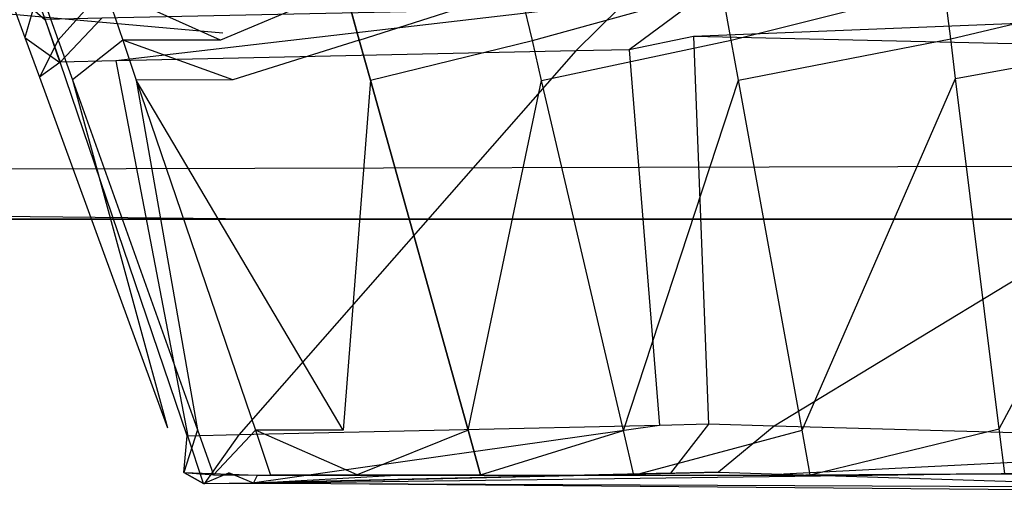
# Model space of a CAD drawing. Extents: x 0 to 1.29, y -0.45 to 0.
# Tile 4 of 51: x 0.1756 to 0.18433, y -0.45143 to -0.44723. Entities that reach past the tile are written whole.
import ezdxf

# ---------------------------------------------------------------- set-up
doc = ezdxf.new("R2010")
doc.units = 0
for name, color, linetype in [('L15_GRIFFOL_N_A69900__1___REPLA', 7, 'CONTINUOUS'), ('L17_FRONTOL_N_A69900__0___REPLA', 7, 'CONTINUOUS'), ('L42_GRIFFUL_N_A69900__1___REPLA', 7, 'CONTINUOUS'), ('L44_FRONTUL_N_A69900__0___REPLA', 7, 'CONTINUOUS')]:
    doc.layers.add(name, color=color, linetype=linetype)

msp = doc.modelspace()

# ---------------------------------------------------------------- linework, layer by layer
at = {"layer": 'L15_GRIFFOL_N_A69900__1___REPLA', "color": 254}
for points, invisible_edges in [([(0.175471, -0.446922, 0.485193), (0.175821, -0.447231, 0.498709), (0.17565, -0.44677, 0.498709), (0.175471, -0.446922, 0.485193)], 14), ([(0.175825, -0.447227, 0.499014), (0.17565, -0.44677, 0.498709), (0.175821, -0.447231, 0.498709), (0.175825, -0.447227, 0.499014)], 13), ([(0.175821, -0.447231, 0.498709), (0.175471, -0.446922, 0.485193), (0.175641, -0.447387, 0.485195), (0.175821, -0.447231, 0.498709)], 13), ([(0.175771, -0.446944, 0.483028), (0.175641, -0.447387, 0.485195), (0.175471, -0.446922, 0.485193), (0.175771, -0.446944, 0.483028)], 14), ([(0.183797, -0.446932, 0.473464), (0.181907, -0.447411, 0.474504), (0.181823, -0.446946, 0.474357), (0.183797, -0.446932, 0.473464)], 13), ([(0.181907, -0.447411, 0.474504), (0.183797, -0.446932, 0.473464), (0.183854, -0.447398, 0.473624), (0.181907, -0.447411, 0.474504)], 14), ([(0.185891, -0.446915, 0.472881), (0.183854, -0.447398, 0.473624), (0.183797, -0.446932, 0.473464), (0.185891, -0.446915, 0.472881)], 13), ([(0.183854, -0.447398, 0.473624), (0.185891, -0.446915, 0.472881), (0.18592, -0.44738, 0.473049), (0.183854, -0.447398, 0.473624)], 14), ([(0.175641, -0.447387, 0.485195), (0.175771, -0.446944, 0.483028), (0.175937, -0.44741, 0.483058), (0.175641, -0.447387, 0.485195)], 13), ([(0.176351, -0.446947, 0.480926), (0.175937, -0.44741, 0.483058), (0.175771, -0.446944, 0.483028), (0.176351, -0.446947, 0.480926)], 14), ([(0.175937, -0.44741, 0.483058), (0.176351, -0.446947, 0.480926), (0.176509, -0.447412, 0.480985), (0.175937, -0.44741, 0.483058)], 13), ([(0.177376, -0.447411, 0.47903), (0.176351, -0.446947, 0.480926), (0.17723, -0.446945, 0.478945), (0.177376, -0.447411, 0.47903)], 14), ([(0.176351, -0.446947, 0.480926), (0.177376, -0.447411, 0.47903), (0.176509, -0.447412, 0.480985), (0.176351, -0.446947, 0.480926)], 13), ([(0.178479, -0.446946, 0.477159), (0.177376, -0.447411, 0.47903), (0.17723, -0.446945, 0.478945), (0.178479, -0.446946, 0.477159)], 14), ([(0.177376, -0.447411, 0.47903), (0.178479, -0.446946, 0.477159), (0.178608, -0.447411, 0.477268), (0.177376, -0.447411, 0.47903)], 13), ([(0.180034, -0.44695, 0.475611), (0.178608, -0.447411, 0.477268), (0.178479, -0.446946, 0.477159), (0.180034, -0.44695, 0.475611)], 13), ([(0.178608, -0.447411, 0.477268), (0.180034, -0.44695, 0.475611), (0.180143, -0.447415, 0.475742), (0.178608, -0.447411, 0.477268)], 14), ([(0.181823, -0.446946, 0.474357), (0.180143, -0.447415, 0.475742), (0.180034, -0.44695, 0.475611), (0.181823, -0.446946, 0.474357)], 13), ([(0.180143, -0.447415, 0.475742), (0.181823, -0.446946, 0.474357), (0.181907, -0.447411, 0.474504), (0.180143, -0.447415, 0.475742)], 14), ([(0.176449, -0.447594, 0.499014), (0.180444, -0.44713, 0.499014), (0.176325, -0.447217, 0.499014), (0.176449, -0.447594, 0.499014)], 13), ([(0.180444, -0.44713, 0.499014), (0.176449, -0.447594, 0.499014), (0.180529, -0.447507, 0.499014), (0.180444, -0.44713, 0.499014)], 14), ([(0.180529, -0.447507, 0.499014), (0.180922, -0.447119, 0.499014), (0.180444, -0.44713, 0.499014), (0.180529, -0.447507, 0.499014)], 13), ([(0.180922, -0.447119, 0.499014), (0.180529, -0.447507, 0.499014), (0.181002, -0.447497, 0.499014), (0.180922, -0.447119, 0.499014)], 14), ([(0.181002, -0.447497, 0.499014), (0.181509, -0.44712, 0.499014), (0.180922, -0.447119, 0.499014), (0.181002, -0.447497, 0.499014)], 13), ([(0.181509, -0.44712, 0.499014), (0.181002, -0.447497, 0.499014), (0.181573, -0.447377, 0.499014), (0.181509, -0.44712, 0.499014)], 14), ([(0.181573, -0.447377, 0.499014), (0.187744, -0.44713, 0.499014), (0.181509, -0.44712, 0.499014), (0.181573, -0.447377, 0.499014)], 13), ([(0.187744, -0.44713, 0.499014), (0.181573, -0.447377, 0.499014), (0.187743, -0.447524, 0.499014), (0.187744, -0.44713, 0.499014)], 14), ([(0.175641, -0.447387, 0.485195), (0.17595, -0.447608, 0.498709), (0.175821, -0.447231, 0.498709), (0.175641, -0.447387, 0.485195)], 14), ([(0.175821, -0.447231, 0.498709), (0.175954, -0.447605, 0.499014), (0.175825, -0.447227, 0.499014), (0.175821, -0.447231, 0.498709)], 14), ([(0.175954, -0.447605, 0.499014), (0.175821, -0.447231, 0.498709), (0.17595, -0.447608, 0.498709), (0.175954, -0.447605, 0.499014)], 13), ([(0.175954, -0.447605, 0.499014), (0.176325, -0.447217, 0.499014), (0.175825, -0.447227, 0.499014), (0.175954, -0.447605, 0.499014)], 13), ([(0.176325, -0.447217, 0.499014), (0.175954, -0.447605, 0.499014), (0.176449, -0.447594, 0.499014), (0.176325, -0.447217, 0.499014)], 14), ([(0.17595, -0.447608, 0.498709), (0.175641, -0.447387, 0.485195), (0.17577, -0.447741, 0.485196), (0.17595, -0.447608, 0.498709)], 13), ([(0.175937, -0.44741, 0.483058), (0.17577, -0.447741, 0.485196), (0.175641, -0.447387, 0.485195), (0.175937, -0.44741, 0.483058)], 14), ([(0.17577, -0.447741, 0.485196), (0.175937, -0.44741, 0.483058), (0.176063, -0.447763, 0.483082), (0.17577, -0.447741, 0.485196)], 13), ([(0.176509, -0.447412, 0.480985), (0.176063, -0.447763, 0.483082), (0.175937, -0.44741, 0.483058), (0.176509, -0.447412, 0.480985)], 14), ([(0.176063, -0.447763, 0.483082), (0.176509, -0.447412, 0.480985), (0.176629, -0.447766, 0.48103), (0.176063, -0.447763, 0.483082)], 13), ([(0.177487, -0.447764, 0.479096), (0.176509, -0.447412, 0.480985), (0.177376, -0.447411, 0.47903), (0.177487, -0.447764, 0.479096)], 14), ([(0.176509, -0.447412, 0.480985), (0.177487, -0.447764, 0.479096), (0.176629, -0.447766, 0.48103), (0.176509, -0.447412, 0.480985)], 13), ([(0.178608, -0.447411, 0.477268), (0.177487, -0.447764, 0.479096), (0.177376, -0.447411, 0.47903), (0.178608, -0.447411, 0.477268)], 14), ([(0.177487, -0.447764, 0.479096), (0.178608, -0.447411, 0.477268), (0.178706, -0.447765, 0.477352), (0.177487, -0.447764, 0.479096)], 13), ([(0.180143, -0.447415, 0.475742), (0.178706, -0.447765, 0.477352), (0.178608, -0.447411, 0.477268), (0.180143, -0.447415, 0.475742)], 13), ([(0.178706, -0.447765, 0.477352), (0.180143, -0.447415, 0.475742), (0.180225, -0.447769, 0.475841), (0.178706, -0.447765, 0.477352)], 14), ([(0.181907, -0.447411, 0.474504), (0.180225, -0.447769, 0.475841), (0.180143, -0.447415, 0.475742), (0.181907, -0.447411, 0.474504)], 13), ([(0.180225, -0.447769, 0.475841), (0.181907, -0.447411, 0.474504), (0.181971, -0.447765, 0.474617), (0.180225, -0.447769, 0.475841)], 14), ([(0.181705, -0.450822, 0.499014), (0.181573, -0.447377, 0.499014), (0.181002, -0.447497, 0.499014), (0.181705, -0.450822, 0.499014)], 13), ([(0.181573, -0.447377, 0.499014), (0.181705, -0.450822, 0.499014), (0.182289, -0.450838, 0.499014), (0.181573, -0.447377, 0.499014)], 14), ([(0.182289, -0.450838, 0.499014), (0.187743, -0.447524, 0.499014), (0.181573, -0.447377, 0.499014), (0.182289, -0.450838, 0.499014)], 13), ([(0.183854, -0.447398, 0.473624), (0.181971, -0.447765, 0.474617), (0.181907, -0.447411, 0.474504), (0.183854, -0.447398, 0.473624)], 13), ([(0.181971, -0.447765, 0.474617), (0.183854, -0.447398, 0.473624), (0.183898, -0.447751, 0.473745), (0.181971, -0.447765, 0.474617)], 14), ([(0.18592, -0.44738, 0.473049), (0.183898, -0.447751, 0.473745), (0.183854, -0.447398, 0.473624), (0.18592, -0.44738, 0.473049)], 13), ([(0.183898, -0.447751, 0.473745), (0.18592, -0.44738, 0.473049), (0.185943, -0.447734, 0.473176), (0.183898, -0.447751, 0.473745)], 14), ([(0.177539, -0.450916, 0.499014), (0.180529, -0.447507, 0.499014), (0.176449, -0.447594, 0.499014), (0.177539, -0.450916, 0.499014)], 13), ([(0.180529, -0.447507, 0.499014), (0.177539, -0.450916, 0.499014), (0.181272, -0.450832, 0.499014), (0.180529, -0.447507, 0.499014)], 14), ([(0.181272, -0.450832, 0.499014), (0.181002, -0.447497, 0.499014), (0.180529, -0.447507, 0.499014), (0.181272, -0.450832, 0.499014)], 13), ([(0.181002, -0.447497, 0.499014), (0.181272, -0.450832, 0.499014), (0.181705, -0.450822, 0.499014), (0.181002, -0.447497, 0.499014)], 14), ([(0.187743, -0.447524, 0.499014), (0.182289, -0.450838, 0.499014), (0.187735, -0.450989, 0.499014), (0.187743, -0.447524, 0.499014)], 14), ([(0.17595, -0.447608, 0.498709), (0.17577, -0.447741, 0.485196), (0.177082, -0.450925, 0.49871), (0.17595, -0.447608, 0.498709)], 14), ([(0.177082, -0.450925, 0.49871), (0.175954, -0.447605, 0.499014), (0.17595, -0.447608, 0.498709), (0.177082, -0.450925, 0.49871)], 14), ([(0.177086, -0.450926, 0.499014), (0.176449, -0.447594, 0.499014), (0.175954, -0.447605, 0.499014), (0.177086, -0.450926, 0.499014)], 13), ([(0.175954, -0.447605, 0.499014), (0.177082, -0.450925, 0.49871), (0.177086, -0.450926, 0.499014), (0.175954, -0.447605, 0.499014)], 13), ([(0.176449, -0.447594, 0.499014), (0.177086, -0.450926, 0.499014), (0.177539, -0.450916, 0.499014), (0.176449, -0.447594, 0.499014)], 14), ([(0.17577, -0.447741, 0.485196), (0.176906, -0.450852, 0.485208), (0.177082, -0.450925, 0.49871), (0.17577, -0.447741, 0.485196)], 14), ([(0.176063, -0.447763, 0.483082), (0.176906, -0.450852, 0.485208), (0.17577, -0.447741, 0.485196), (0.176063, -0.447763, 0.483082)], 14), ([(0.176906, -0.450852, 0.485208), (0.176063, -0.447763, 0.483082), (0.177172, -0.450872, 0.483289), (0.176906, -0.450852, 0.485208)], 13), ([(0.176629, -0.447766, 0.48103), (0.177172, -0.450872, 0.483289), (0.176063, -0.447763, 0.483082), (0.176629, -0.447766, 0.48103)], 14), ([(0.178465, -0.450873, 0.47967), (0.176629, -0.447766, 0.48103), (0.177487, -0.447764, 0.479096), (0.178465, -0.450873, 0.47967)], 14), ([(0.177172, -0.450872, 0.483289), (0.176629, -0.447766, 0.48103), (0.177686, -0.450875, 0.481426), (0.177172, -0.450872, 0.483289)], 13), ([(0.176629, -0.447766, 0.48103), (0.178465, -0.450873, 0.47967), (0.177686, -0.450875, 0.481426), (0.176629, -0.447766, 0.48103)], 13), ([(0.178706, -0.447765, 0.477352), (0.178465, -0.450873, 0.47967), (0.177487, -0.447764, 0.479096), (0.178706, -0.447765, 0.477352)], 14), ([(0.178465, -0.450873, 0.47967), (0.178706, -0.447765, 0.477352), (0.179572, -0.450874, 0.478087), (0.178465, -0.450873, 0.47967)], 13), ([(0.180225, -0.447769, 0.475841), (0.179572, -0.450874, 0.478087), (0.178706, -0.447765, 0.477352), (0.180225, -0.447769, 0.475841)], 13), ([(0.179572, -0.450874, 0.478087), (0.180225, -0.447769, 0.475841), (0.18095, -0.450877, 0.476716), (0.179572, -0.450874, 0.478087)], 14), ([(0.181971, -0.447765, 0.474617), (0.18095, -0.450877, 0.476716), (0.180225, -0.447769, 0.475841), (0.181971, -0.447765, 0.474617)], 13), ([(0.18095, -0.450877, 0.476716), (0.181971, -0.447765, 0.474617), (0.182535, -0.450874, 0.475604), (0.18095, -0.450877, 0.476716)], 14), ([(0.183898, -0.447751, 0.473745), (0.182535, -0.450874, 0.475604), (0.181971, -0.447765, 0.474617), (0.183898, -0.447751, 0.473745)], 13), ([(0.182535, -0.450874, 0.475604), (0.183898, -0.447751, 0.473745), (0.184285, -0.450861, 0.474813), (0.182535, -0.450874, 0.475604)], 14), ([(0.185943, -0.447734, 0.473176), (0.184285, -0.450861, 0.474813), (0.183898, -0.447751, 0.473745), (0.185943, -0.447734, 0.473176)], 13), ([(0.184285, -0.450861, 0.474813), (0.185943, -0.447734, 0.473176), (0.186141, -0.450846, 0.474297), (0.184285, -0.450861, 0.474813)], 14), ([(0.177051, -0.45125, 0.485209), (0.177082, -0.450925, 0.49871), (0.176906, -0.450852, 0.485208), (0.177051, -0.45125, 0.485209)], 14), ([(0.177172, -0.450872, 0.483289), (0.177051, -0.45125, 0.485209), (0.176906, -0.450852, 0.485208), (0.177172, -0.450872, 0.483289)], 14), ([(0.177679, -0.451341, 0.499014), (0.181272, -0.450832, 0.499014), (0.177539, -0.450916, 0.499014), (0.177679, -0.451341, 0.499014)], 13), ([(0.181272, -0.450832, 0.499014), (0.177679, -0.451341, 0.499014), (0.181367, -0.451257, 0.499014), (0.181272, -0.450832, 0.499014)], 14), ([(0.181367, -0.451257, 0.499014), (0.181705, -0.450822, 0.499014), (0.181272, -0.450832, 0.499014), (0.181367, -0.451257, 0.499014)], 13), ([(0.181705, -0.450822, 0.499014), (0.181367, -0.451257, 0.499014), (0.181795, -0.451247, 0.499014), (0.181705, -0.450822, 0.499014)], 14), ([(0.181795, -0.451247, 0.499014), (0.182289, -0.450838, 0.499014), (0.181705, -0.450822, 0.499014), (0.181795, -0.451247, 0.499014)], 13), ([(0.182289, -0.450838, 0.499014), (0.181795, -0.451247, 0.499014), (0.182371, -0.451265, 0.499014), (0.182289, -0.450838, 0.499014)], 14), ([(0.182371, -0.451265, 0.499014), (0.187735, -0.450989, 0.499014), (0.182289, -0.450838, 0.499014), (0.182371, -0.451265, 0.499014)], 13), ([(0.184285, -0.450861, 0.474813), (0.182608, -0.451272, 0.475731), (0.182535, -0.450874, 0.475604), (0.184285, -0.450861, 0.474813)], 13), ([(0.182608, -0.451272, 0.475731), (0.184285, -0.450861, 0.474813), (0.184334, -0.45126, 0.47495), (0.182608, -0.451272, 0.475731)], 14), ([(0.186141, -0.450846, 0.474297), (0.184334, -0.45126, 0.47495), (0.184285, -0.450861, 0.474813), (0.186141, -0.450846, 0.474297)], 13), ([(0.177051, -0.45125, 0.485209), (0.177172, -0.450872, 0.483289), (0.177314, -0.45127, 0.483315), (0.177051, -0.45125, 0.485209)], 13), ([(0.177082, -0.450925, 0.49871), (0.177051, -0.45125, 0.485209), (0.177227, -0.451349, 0.49871), (0.177082, -0.450925, 0.49871)], 13), ([(0.177227, -0.451349, 0.49871), (0.177086, -0.450926, 0.499014), (0.177082, -0.450925, 0.49871), (0.177227, -0.451349, 0.49871)], 14), ([(0.177231, -0.451351, 0.499014), (0.177539, -0.450916, 0.499014), (0.177086, -0.450926, 0.499014), (0.177231, -0.451351, 0.499014)], 13), ([(0.177086, -0.450926, 0.499014), (0.177227, -0.451349, 0.49871), (0.177231, -0.451351, 0.499014), (0.177086, -0.450926, 0.499014)], 13), ([(0.177686, -0.450875, 0.481426), (0.177314, -0.45127, 0.483315), (0.177172, -0.450872, 0.483289), (0.177686, -0.450875, 0.481426)], 14), ([(0.177539, -0.450916, 0.499014), (0.177231, -0.451351, 0.499014), (0.177679, -0.451341, 0.499014), (0.177539, -0.450916, 0.499014)], 14), ([(0.177314, -0.45127, 0.483315), (0.177686, -0.450875, 0.481426), (0.177821, -0.451273, 0.481477), (0.177314, -0.45127, 0.483315)], 13), ([(0.17859, -0.451271, 0.479744), (0.177686, -0.450875, 0.481426), (0.178465, -0.450873, 0.47967), (0.17859, -0.451271, 0.479744)], 14), ([(0.177686, -0.450875, 0.481426), (0.17859, -0.451271, 0.479744), (0.177821, -0.451273, 0.481477), (0.177686, -0.450875, 0.481426)], 13), ([(0.179572, -0.450874, 0.478087), (0.17859, -0.451271, 0.479744), (0.178465, -0.450873, 0.47967), (0.179572, -0.450874, 0.478087)], 14), ([(0.17859, -0.451271, 0.479744), (0.179572, -0.450874, 0.478087), (0.179682, -0.451272, 0.478181), (0.17859, -0.451271, 0.479744)], 13), ([(0.18095, -0.450877, 0.476716), (0.179682, -0.451272, 0.478181), (0.179572, -0.450874, 0.478087), (0.18095, -0.450877, 0.476716)], 13), ([(0.179682, -0.451272, 0.478181), (0.18095, -0.450877, 0.476716), (0.181043, -0.451275, 0.476828), (0.179682, -0.451272, 0.478181)], 14), ([(0.182535, -0.450874, 0.475604), (0.181043, -0.451275, 0.476828), (0.18095, -0.450877, 0.476716), (0.182535, -0.450874, 0.475604)], 13), ([(0.181043, -0.451275, 0.476828), (0.182535, -0.450874, 0.475604), (0.182608, -0.451272, 0.475731), (0.181043, -0.451275, 0.476828)], 14), ([(0.187735, -0.450989, 0.499014), (0.182371, -0.451265, 0.499014), (0.187734, -0.451433, 0.499014), (0.187735, -0.450989, 0.499014)], 14), ([(0.17767, -0.451344, 0.498708), (0.187696, -0.451214, 0.474663), (0.187839, -0.451389, 0.477694), (0.17767, -0.451344, 0.498708)], 14), ([(0.17767, -0.451344, 0.498708), (0.178938, -0.451274, 0.47994), (0.187696, -0.451214, 0.474663), (0.17767, -0.451344, 0.498708)], 14), ([(0.178938, -0.451274, 0.47994), (0.1813, -0.451278, 0.477134), (0.187696, -0.451214, 0.474663), (0.178938, -0.451274, 0.47994)], 14), ([(0.1813, -0.451278, 0.477134), (0.18447, -0.451263, 0.475325), (0.187696, -0.451214, 0.474663), (0.1813, -0.451278, 0.477134)], 14), ([(0.17745, -0.451253, 0.485234), (0.177227, -0.451349, 0.49871), (0.177051, -0.45125, 0.485209), (0.17745, -0.451253, 0.485234)], 13), ([(0.177705, -0.451273, 0.483396), (0.177051, -0.45125, 0.485209), (0.177314, -0.45127, 0.483315), (0.177705, -0.451273, 0.483396)], 13), ([(0.177051, -0.45125, 0.485209), (0.177705, -0.451273, 0.483396), (0.17745, -0.451253, 0.485234), (0.177051, -0.45125, 0.485209)], 14), ([(0.177227, -0.451349, 0.49871), (0.17745, -0.451253, 0.485234), (0.17767, -0.451344, 0.498708), (0.177227, -0.451349, 0.49871)], 14), ([(0.178197, -0.451276, 0.481611), (0.177314, -0.45127, 0.483315), (0.177821, -0.451273, 0.481477), (0.178197, -0.451276, 0.481611)], 13), ([(0.177314, -0.45127, 0.483315), (0.178197, -0.451276, 0.481611), (0.177705, -0.451273, 0.483396), (0.177314, -0.45127, 0.483315)], 14), ([(0.17767, -0.451344, 0.498708), (0.17745, -0.451253, 0.485234), (0.177705, -0.451273, 0.483396), (0.17767, -0.451344, 0.498708)], 14), ([(0.181795, -0.451247, 0.499014), (0.177679, -0.451341, 0.499014), (0.17767, -0.451344, 0.498708), (0.181795, -0.451247, 0.499014)], 13), ([(0.187734, -0.451433, 0.499014), (0.181795, -0.451247, 0.499014), (0.17767, -0.451344, 0.498708), (0.187734, -0.451433, 0.499014)], 13), ([(0.17767, -0.451344, 0.498708), (0.177705, -0.451273, 0.483396), (0.178938, -0.451274, 0.47994), (0.17767, -0.451344, 0.498708)], 14), ([(0.177679, -0.451341, 0.499014), (0.181795, -0.451247, 0.499014), (0.181367, -0.451257, 0.499014), (0.177679, -0.451341, 0.499014)], 14), ([(0.177705, -0.451273, 0.483396), (0.178197, -0.451276, 0.481611), (0.178938, -0.451274, 0.47994), (0.177705, -0.451273, 0.483396)], 14), ([(0.178938, -0.451274, 0.47994), (0.177821, -0.451273, 0.481477), (0.17859, -0.451271, 0.479744), (0.178938, -0.451274, 0.47994)], 13), ([(0.177821, -0.451273, 0.481477), (0.178938, -0.451274, 0.47994), (0.178197, -0.451276, 0.481611), (0.177821, -0.451273, 0.481477)], 14), ([(0.179988, -0.451275, 0.478438), (0.17859, -0.451271, 0.479744), (0.179682, -0.451272, 0.478181), (0.179988, -0.451275, 0.478438)], 13), ([(0.17859, -0.451271, 0.479744), (0.179988, -0.451275, 0.478438), (0.178938, -0.451274, 0.47994), (0.17859, -0.451271, 0.479744)], 14), ([(0.178938, -0.451274, 0.47994), (0.179988, -0.451275, 0.478438), (0.1813, -0.451278, 0.477134), (0.178938, -0.451274, 0.47994)], 14), ([(0.1813, -0.451278, 0.477134), (0.179682, -0.451272, 0.478181), (0.181043, -0.451275, 0.476828), (0.1813, -0.451278, 0.477134)], 13), ([(0.179682, -0.451272, 0.478181), (0.1813, -0.451278, 0.477134), (0.179988, -0.451275, 0.478438), (0.179682, -0.451272, 0.478181)], 14), ([(0.182806, -0.451275, 0.476078), (0.181043, -0.451275, 0.476828), (0.182608, -0.451272, 0.475731), (0.182806, -0.451275, 0.476078)], 13), ([(0.181043, -0.451275, 0.476828), (0.182806, -0.451275, 0.476078), (0.1813, -0.451278, 0.477134), (0.181043, -0.451275, 0.476828)], 14), ([(0.1813, -0.451278, 0.477134), (0.182806, -0.451275, 0.476078), (0.18447, -0.451263, 0.475325), (0.1813, -0.451278, 0.477134)], 14), ([(0.181795, -0.451247, 0.499014), (0.187734, -0.451433, 0.499014), (0.182371, -0.451265, 0.499014), (0.181795, -0.451247, 0.499014)], 14), ([(0.18447, -0.451263, 0.475325), (0.182608, -0.451272, 0.475731), (0.184334, -0.45126, 0.47495), (0.18447, -0.451263, 0.475325)], 13), ([(0.182608, -0.451272, 0.475731), (0.18447, -0.451263, 0.475325), (0.182806, -0.451275, 0.476078), (0.182608, -0.451272, 0.475731)], 14), ([(0.177679, -0.451341, 0.499014), (0.177227, -0.451349, 0.49871), (0.17767, -0.451344, 0.498708), (0.177679, -0.451341, 0.499014)], 13), ([(0.177227, -0.451349, 0.49871), (0.177679, -0.451341, 0.499014), (0.177231, -0.451351, 0.499014), (0.177227, -0.451349, 0.49871)], 14), ([(0.187734, -0.451433, 0.499014), (0.17767, -0.451344, 0.498708), (0.18773, -0.451435, 0.498677), (0.187734, -0.451433, 0.499014)], 14), ([(0.17767, -0.451344, 0.498708), (0.187839, -0.451389, 0.477694), (0.18773, -0.451435, 0.498677), (0.17767, -0.451344, 0.498708)], 14)]:
    msp.add_3dface(points, dxfattribs=dict(at, invisible_edges=invisible_edges))
at = {"layer": 'L17_FRONTOL_N_A69900__0___REPLA', "color": 8}
for points, invisible_edges in [([(0.639967, -0.431928, 0.252), (0.003722, -0.447345, 0.252), (0.003722, -0.431928, 0.252), (0.639967, -0.431928, 0.252)], 13), ([(0.003722, -0.447345, 0.252), (0.639967, -0.431928, 0.252), (0.639967, -0.447345, 0.252), (0.003722, -0.447345, 0.252)], 14), ([(0.177398, -0.447345, 0.498), (0.003722, -0.431928, 0.498), (0.003722, -0.447345, 0.498), (0.177398, -0.447345, 0.498)], 13), ([(0.003722, -0.431928, 0.498), (0.177398, -0.447345, 0.498), (0.171786, -0.431928, 0.498), (0.003722, -0.431928, 0.498)], 14), ([(0.178, -0.449, 0.498), (0.003722, -0.447345, 0.498), (0.003722, -0.449, 0.498), (0.178, -0.449, 0.498)], 13), ([(0.003722, -0.447345, 0.498), (0.178, -0.449, 0.498), (0.177398, -0.447345, 0.498), (0.003722, -0.447345, 0.498)], 14), ([(0.639967, -0.447345, 0.252), (0.003722, -0.449, 0.252), (0.003722, -0.447345, 0.252), (0.639967, -0.447345, 0.252)], 13), ([(0.003722, -0.449, 0.252), (0.639967, -0.447345, 0.252), (0.639967, -0.449, 0.252), (0.003722, -0.449, 0.252)], 14), ([(0.639967, -0.449, 0.476), (0.003722, -0.449, 0.25371), (0.639967, -0.449, 0.25371), (0.639967, -0.449, 0.476)], 13), ([(0.003722, -0.449, 0.25371), (0.639967, -0.449, 0.476), (0.188, -0.449, 0.476), (0.003722, -0.449, 0.25371)], 10), ([(0.003722, -0.449, 0.25371), (0.188, -0.449, 0.476), (0.186049, -0.449, 0.476192), (0.003722, -0.449, 0.25371)], 13), ([(0.003722, -0.449, 0.25371), (0.186049, -0.449, 0.476192), (0.003722, -0.449, 0.496586), (0.003722, -0.449, 0.25371)], 10), ([(0.003722, -0.449, 0.496586), (0.186049, -0.449, 0.476192), (0.184173, -0.449, 0.476761), (0.003722, -0.449, 0.496586)], 13), ([(0.003722, -0.449, 0.496586), (0.184173, -0.449, 0.476761), (0.182444, -0.449, 0.477685), (0.003722, -0.449, 0.496586)], 10), ([(0.003722, -0.449, 0.496586), (0.182444, -0.449, 0.477685), (0.180929, -0.449, 0.478929), (0.003722, -0.449, 0.496586)], 13), ([(0.003722, -0.449, 0.496586), (0.180929, -0.449, 0.478929), (0.179685, -0.449, 0.480444), (0.003722, -0.449, 0.496586)], 10), ([(0.003722, -0.449, 0.496586), (0.179685, -0.449, 0.480444), (0.178761, -0.449, 0.482173), (0.003722, -0.449, 0.496586)], 15), ([(0.003722, -0.449, 0.496586), (0.178761, -0.449, 0.482173), (0.178192, -0.449, 0.484049), (0.003722, -0.449, 0.496586)], 15), ([(0.003722, -0.449, 0.496586), (0.178192, -0.449, 0.484049), (0.178, -0.449, 0.486), (0.003722, -0.449, 0.496586)], 15), ([(0.003722, -0.449, 0.496586), (0.178, -0.449, 0.486), (0.178, -0.449, 0.496586), (0.003722, -0.449, 0.496586)], 15), ([(0.639967, -0.449, 0.25371), (0.003722, -0.449, 0.252), (0.639967, -0.449, 0.252), (0.639967, -0.449, 0.25371)], 13), ([(0.003722, -0.449, 0.252), (0.639967, -0.449, 0.25371), (0.003722, -0.449, 0.25371), (0.003722, -0.449, 0.252)], 14), ([(0.178, -0.449, 0.498), (0.003722, -0.449, 0.496586), (0.178, -0.449, 0.496586), (0.178, -0.449, 0.498)], 13), ([(0.003722, -0.449, 0.496586), (0.178, -0.449, 0.498), (0.003722, -0.449, 0.498), (0.003722, -0.449, 0.496586)], 14)]:
    msp.add_3dface(points, dxfattribs=dict(at, invisible_edges=invisible_edges))
at = {"layer": 'L42_GRIFFUL_N_A69900__1___REPLA', "color": 254}
for points, invisible_edges in [([(0.175471, -0.446922, 0.235193), (0.175821, -0.447231, 0.248709), (0.17565, -0.44677, 0.248709), (0.175471, -0.446922, 0.235193)], 14), ([(0.175825, -0.447227, 0.249014), (0.17565, -0.44677, 0.248709), (0.175821, -0.447231, 0.248709), (0.175825, -0.447227, 0.249014)], 13), ([(0.175821, -0.447231, 0.248709), (0.175471, -0.446922, 0.235193), (0.175641, -0.447387, 0.235195), (0.175821, -0.447231, 0.248709)], 13), ([(0.175771, -0.446944, 0.233028), (0.175641, -0.447387, 0.235195), (0.175471, -0.446922, 0.235193), (0.175771, -0.446944, 0.233028)], 14), ([(0.183797, -0.446932, 0.223464), (0.181907, -0.447411, 0.224504), (0.181823, -0.446946, 0.224357), (0.183797, -0.446932, 0.223464)], 13), ([(0.181907, -0.447411, 0.224504), (0.183797, -0.446932, 0.223464), (0.183854, -0.447398, 0.223624), (0.181907, -0.447411, 0.224504)], 14), ([(0.185891, -0.446915, 0.222881), (0.183854, -0.447398, 0.223624), (0.183797, -0.446932, 0.223464), (0.185891, -0.446915, 0.222881)], 13), ([(0.183854, -0.447398, 0.223624), (0.185891, -0.446915, 0.222881), (0.18592, -0.44738, 0.223049), (0.183854, -0.447398, 0.223624)], 14), ([(0.175641, -0.447387, 0.235195), (0.175771, -0.446944, 0.233028), (0.175937, -0.44741, 0.233058), (0.175641, -0.447387, 0.235195)], 13), ([(0.176351, -0.446947, 0.230926), (0.175937, -0.44741, 0.233058), (0.175771, -0.446944, 0.233028), (0.176351, -0.446947, 0.230926)], 14), ([(0.175937, -0.44741, 0.233058), (0.176351, -0.446947, 0.230926), (0.176509, -0.447412, 0.230985), (0.175937, -0.44741, 0.233058)], 13), ([(0.177376, -0.447411, 0.22903), (0.176351, -0.446947, 0.230926), (0.17723, -0.446945, 0.228945), (0.177376, -0.447411, 0.22903)], 14), ([(0.176351, -0.446947, 0.230926), (0.177376, -0.447411, 0.22903), (0.176509, -0.447412, 0.230985), (0.176351, -0.446947, 0.230926)], 13), ([(0.178479, -0.446946, 0.227159), (0.177376, -0.447411, 0.22903), (0.17723, -0.446945, 0.228945), (0.178479, -0.446946, 0.227159)], 14), ([(0.177376, -0.447411, 0.22903), (0.178479, -0.446946, 0.227159), (0.178608, -0.447411, 0.227268), (0.177376, -0.447411, 0.22903)], 13), ([(0.180034, -0.44695, 0.225611), (0.178608, -0.447411, 0.227268), (0.178479, -0.446946, 0.227159), (0.180034, -0.44695, 0.225611)], 13), ([(0.178608, -0.447411, 0.227268), (0.180034, -0.44695, 0.225611), (0.180143, -0.447415, 0.225742), (0.178608, -0.447411, 0.227268)], 14), ([(0.181823, -0.446946, 0.224357), (0.180143, -0.447415, 0.225742), (0.180034, -0.44695, 0.225611), (0.181823, -0.446946, 0.224357)], 13), ([(0.180143, -0.447415, 0.225742), (0.181823, -0.446946, 0.224357), (0.181907, -0.447411, 0.224504), (0.180143, -0.447415, 0.225742)], 14), ([(0.176449, -0.447594, 0.249014), (0.180444, -0.44713, 0.249014), (0.176325, -0.447217, 0.249014), (0.176449, -0.447594, 0.249014)], 13), ([(0.180444, -0.44713, 0.249014), (0.176449, -0.447594, 0.249014), (0.180529, -0.447507, 0.249014), (0.180444, -0.44713, 0.249014)], 14), ([(0.180529, -0.447507, 0.249014), (0.180922, -0.447119, 0.249014), (0.180444, -0.44713, 0.249014), (0.180529, -0.447507, 0.249014)], 13), ([(0.180922, -0.447119, 0.249014), (0.180529, -0.447507, 0.249014), (0.181002, -0.447497, 0.249014), (0.180922, -0.447119, 0.249014)], 14), ([(0.181002, -0.447497, 0.249014), (0.181509, -0.44712, 0.249014), (0.180922, -0.447119, 0.249014), (0.181002, -0.447497, 0.249014)], 13), ([(0.181509, -0.44712, 0.249014), (0.181002, -0.447497, 0.249014), (0.181573, -0.447377, 0.249014), (0.181509, -0.44712, 0.249014)], 14), ([(0.181573, -0.447377, 0.249014), (0.187744, -0.44713, 0.249014), (0.181509, -0.44712, 0.249014), (0.181573, -0.447377, 0.249014)], 13), ([(0.187744, -0.44713, 0.249014), (0.181573, -0.447377, 0.249014), (0.187743, -0.447524, 0.249014), (0.187744, -0.44713, 0.249014)], 14), ([(0.175641, -0.447387, 0.235195), (0.17595, -0.447608, 0.248709), (0.175821, -0.447231, 0.248709), (0.175641, -0.447387, 0.235195)], 14), ([(0.175821, -0.447231, 0.248709), (0.175954, -0.447605, 0.249014), (0.175825, -0.447227, 0.249014), (0.175821, -0.447231, 0.248709)], 14), ([(0.175954, -0.447605, 0.249014), (0.175821, -0.447231, 0.248709), (0.17595, -0.447608, 0.248709), (0.175954, -0.447605, 0.249014)], 13), ([(0.175954, -0.447605, 0.249014), (0.176325, -0.447217, 0.249014), (0.175825, -0.447227, 0.249014), (0.175954, -0.447605, 0.249014)], 13), ([(0.176325, -0.447217, 0.249014), (0.175954, -0.447605, 0.249014), (0.176449, -0.447594, 0.249014), (0.176325, -0.447217, 0.249014)], 14), ([(0.17595, -0.447608, 0.248709), (0.175641, -0.447387, 0.235195), (0.17577, -0.447741, 0.235196), (0.17595, -0.447608, 0.248709)], 13), ([(0.175937, -0.44741, 0.233058), (0.17577, -0.447741, 0.235196), (0.175641, -0.447387, 0.235195), (0.175937, -0.44741, 0.233058)], 14), ([(0.17577, -0.447741, 0.235196), (0.175937, -0.44741, 0.233058), (0.176063, -0.447763, 0.233082), (0.17577, -0.447741, 0.235196)], 13), ([(0.176509, -0.447412, 0.230985), (0.176063, -0.447763, 0.233082), (0.175937, -0.44741, 0.233058), (0.176509, -0.447412, 0.230985)], 14), ([(0.176063, -0.447763, 0.233082), (0.176509, -0.447412, 0.230985), (0.176629, -0.447766, 0.23103), (0.176063, -0.447763, 0.233082)], 13), ([(0.177487, -0.447764, 0.229096), (0.176509, -0.447412, 0.230985), (0.177376, -0.447411, 0.22903), (0.177487, -0.447764, 0.229096)], 14), ([(0.176509, -0.447412, 0.230985), (0.177487, -0.447764, 0.229096), (0.176629, -0.447766, 0.23103), (0.176509, -0.447412, 0.230985)], 13), ([(0.178608, -0.447411, 0.227268), (0.177487, -0.447764, 0.229096), (0.177376, -0.447411, 0.22903), (0.178608, -0.447411, 0.227268)], 14), ([(0.177487, -0.447764, 0.229096), (0.178608, -0.447411, 0.227268), (0.178706, -0.447765, 0.227352), (0.177487, -0.447764, 0.229096)], 13), ([(0.180143, -0.447415, 0.225742), (0.178706, -0.447765, 0.227352), (0.178608, -0.447411, 0.227268), (0.180143, -0.447415, 0.225742)], 13), ([(0.178706, -0.447765, 0.227352), (0.180143, -0.447415, 0.225742), (0.180225, -0.447769, 0.225841), (0.178706, -0.447765, 0.227352)], 14), ([(0.181907, -0.447411, 0.224504), (0.180225, -0.447769, 0.225841), (0.180143, -0.447415, 0.225742), (0.181907, -0.447411, 0.224504)], 13), ([(0.180225, -0.447769, 0.225841), (0.181907, -0.447411, 0.224504), (0.181971, -0.447765, 0.224617), (0.180225, -0.447769, 0.225841)], 14), ([(0.181705, -0.450822, 0.249014), (0.181573, -0.447377, 0.249014), (0.181002, -0.447497, 0.249014), (0.181705, -0.450822, 0.249014)], 13), ([(0.181573, -0.447377, 0.249014), (0.181705, -0.450822, 0.249014), (0.182289, -0.450838, 0.249014), (0.181573, -0.447377, 0.249014)], 14), ([(0.182289, -0.450838, 0.249014), (0.187743, -0.447524, 0.249014), (0.181573, -0.447377, 0.249014), (0.182289, -0.450838, 0.249014)], 13), ([(0.183854, -0.447398, 0.223624), (0.181971, -0.447765, 0.224617), (0.181907, -0.447411, 0.224504), (0.183854, -0.447398, 0.223624)], 13), ([(0.181971, -0.447765, 0.224617), (0.183854, -0.447398, 0.223624), (0.183898, -0.447751, 0.223745), (0.181971, -0.447765, 0.224617)], 14), ([(0.18592, -0.44738, 0.223049), (0.183898, -0.447751, 0.223745), (0.183854, -0.447398, 0.223624), (0.18592, -0.44738, 0.223049)], 13), ([(0.183898, -0.447751, 0.223745), (0.18592, -0.44738, 0.223049), (0.185943, -0.447734, 0.223176), (0.183898, -0.447751, 0.223745)], 14), ([(0.177539, -0.450916, 0.249014), (0.180529, -0.447507, 0.249014), (0.176449, -0.447594, 0.249014), (0.177539, -0.450916, 0.249014)], 13), ([(0.180529, -0.447507, 0.249014), (0.177539, -0.450916, 0.249014), (0.181272, -0.450832, 0.249014), (0.180529, -0.447507, 0.249014)], 14), ([(0.181272, -0.450832, 0.249014), (0.181002, -0.447497, 0.249014), (0.180529, -0.447507, 0.249014), (0.181272, -0.450832, 0.249014)], 13), ([(0.181002, -0.447497, 0.249014), (0.181272, -0.450832, 0.249014), (0.181705, -0.450822, 0.249014), (0.181002, -0.447497, 0.249014)], 14), ([(0.187743, -0.447524, 0.249014), (0.182289, -0.450838, 0.249014), (0.187735, -0.450989, 0.249014), (0.187743, -0.447524, 0.249014)], 14), ([(0.17595, -0.447608, 0.248709), (0.17577, -0.447741, 0.235196), (0.177082, -0.450925, 0.24871), (0.17595, -0.447608, 0.248709)], 14), ([(0.177082, -0.450925, 0.24871), (0.175954, -0.447605, 0.249014), (0.17595, -0.447608, 0.248709), (0.177082, -0.450925, 0.24871)], 14), ([(0.177086, -0.450926, 0.249014), (0.176449, -0.447594, 0.249014), (0.175954, -0.447605, 0.249014), (0.177086, -0.450926, 0.249014)], 13), ([(0.175954, -0.447605, 0.249014), (0.177082, -0.450925, 0.24871), (0.177086, -0.450926, 0.249014), (0.175954, -0.447605, 0.249014)], 13), ([(0.176449, -0.447594, 0.249014), (0.177086, -0.450926, 0.249014), (0.177539, -0.450916, 0.249014), (0.176449, -0.447594, 0.249014)], 14), ([(0.17577, -0.447741, 0.235196), (0.176906, -0.450852, 0.235208), (0.177082, -0.450925, 0.24871), (0.17577, -0.447741, 0.235196)], 14), ([(0.176063, -0.447763, 0.233082), (0.176906, -0.450852, 0.235208), (0.17577, -0.447741, 0.235196), (0.176063, -0.447763, 0.233082)], 14), ([(0.176906, -0.450852, 0.235208), (0.176063, -0.447763, 0.233082), (0.177172, -0.450872, 0.233289), (0.176906, -0.450852, 0.235208)], 13), ([(0.176629, -0.447766, 0.23103), (0.177172, -0.450872, 0.233289), (0.176063, -0.447763, 0.233082), (0.176629, -0.447766, 0.23103)], 14), ([(0.178465, -0.450873, 0.22967), (0.176629, -0.447766, 0.23103), (0.177487, -0.447764, 0.229096), (0.178465, -0.450873, 0.22967)], 14), ([(0.177172, -0.450872, 0.233289), (0.176629, -0.447766, 0.23103), (0.177686, -0.450875, 0.231426), (0.177172, -0.450872, 0.233289)], 13), ([(0.176629, -0.447766, 0.23103), (0.178465, -0.450873, 0.22967), (0.177686, -0.450875, 0.231426), (0.176629, -0.447766, 0.23103)], 13), ([(0.178706, -0.447765, 0.227352), (0.178465, -0.450873, 0.22967), (0.177487, -0.447764, 0.229096), (0.178706, -0.447765, 0.227352)], 14), ([(0.178465, -0.450873, 0.22967), (0.178706, -0.447765, 0.227352), (0.179572, -0.450874, 0.228087), (0.178465, -0.450873, 0.22967)], 13), ([(0.180225, -0.447769, 0.225841), (0.179572, -0.450874, 0.228087), (0.178706, -0.447765, 0.227352), (0.180225, -0.447769, 0.225841)], 13), ([(0.179572, -0.450874, 0.228087), (0.180225, -0.447769, 0.225841), (0.18095, -0.450877, 0.226716), (0.179572, -0.450874, 0.228087)], 14), ([(0.181971, -0.447765, 0.224617), (0.18095, -0.450877, 0.226716), (0.180225, -0.447769, 0.225841), (0.181971, -0.447765, 0.224617)], 13), ([(0.18095, -0.450877, 0.226716), (0.181971, -0.447765, 0.224617), (0.182535, -0.450874, 0.225604), (0.18095, -0.450877, 0.226716)], 14), ([(0.183898, -0.447751, 0.223745), (0.182535, -0.450874, 0.225604), (0.181971, -0.447765, 0.224617), (0.183898, -0.447751, 0.223745)], 13), ([(0.182535, -0.450874, 0.225604), (0.183898, -0.447751, 0.223745), (0.184285, -0.450861, 0.224813), (0.182535, -0.450874, 0.225604)], 14), ([(0.185943, -0.447734, 0.223176), (0.184285, -0.450861, 0.224813), (0.183898, -0.447751, 0.223745), (0.185943, -0.447734, 0.223176)], 13), ([(0.184285, -0.450861, 0.224813), (0.185943, -0.447734, 0.223176), (0.186141, -0.450846, 0.224297), (0.184285, -0.450861, 0.224813)], 14), ([(0.177051, -0.45125, 0.235209), (0.177082, -0.450925, 0.24871), (0.176906, -0.450852, 0.235208), (0.177051, -0.45125, 0.235209)], 14), ([(0.177172, -0.450872, 0.233289), (0.177051, -0.45125, 0.235209), (0.176906, -0.450852, 0.235208), (0.177172, -0.450872, 0.233289)], 14), ([(0.177679, -0.451341, 0.249014), (0.181272, -0.450832, 0.249014), (0.177539, -0.450916, 0.249014), (0.177679, -0.451341, 0.249014)], 13), ([(0.181272, -0.450832, 0.249014), (0.177679, -0.451341, 0.249014), (0.181367, -0.451257, 0.249014), (0.181272, -0.450832, 0.249014)], 14), ([(0.181367, -0.451257, 0.249014), (0.181705, -0.450822, 0.249014), (0.181272, -0.450832, 0.249014), (0.181367, -0.451257, 0.249014)], 13), ([(0.181705, -0.450822, 0.249014), (0.181367, -0.451257, 0.249014), (0.181795, -0.451247, 0.249014), (0.181705, -0.450822, 0.249014)], 14), ([(0.181795, -0.451247, 0.249014), (0.182289, -0.450838, 0.249014), (0.181705, -0.450822, 0.249014), (0.181795, -0.451247, 0.249014)], 13), ([(0.182289, -0.450838, 0.249014), (0.181795, -0.451247, 0.249014), (0.182371, -0.451265, 0.249014), (0.182289, -0.450838, 0.249014)], 14), ([(0.182371, -0.451265, 0.249014), (0.187735, -0.450989, 0.249014), (0.182289, -0.450838, 0.249014), (0.182371, -0.451265, 0.249014)], 13), ([(0.184285, -0.450861, 0.224813), (0.182608, -0.451272, 0.225731), (0.182535, -0.450874, 0.225604), (0.184285, -0.450861, 0.224813)], 13), ([(0.182608, -0.451272, 0.225731), (0.184285, -0.450861, 0.224813), (0.184334, -0.45126, 0.22495), (0.182608, -0.451272, 0.225731)], 14), ([(0.186141, -0.450846, 0.224297), (0.184334, -0.45126, 0.22495), (0.184285, -0.450861, 0.224813), (0.186141, -0.450846, 0.224297)], 13), ([(0.177051, -0.45125, 0.235209), (0.177172, -0.450872, 0.233289), (0.177314, -0.45127, 0.233315), (0.177051, -0.45125, 0.235209)], 13), ([(0.177082, -0.450925, 0.24871), (0.177051, -0.45125, 0.235209), (0.177227, -0.451349, 0.24871), (0.177082, -0.450925, 0.24871)], 13), ([(0.177227, -0.451349, 0.24871), (0.177086, -0.450926, 0.249014), (0.177082, -0.450925, 0.24871), (0.177227, -0.451349, 0.24871)], 14), ([(0.177231, -0.451351, 0.249014), (0.177539, -0.450916, 0.249014), (0.177086, -0.450926, 0.249014), (0.177231, -0.451351, 0.249014)], 13), ([(0.177086, -0.450926, 0.249014), (0.177227, -0.451349, 0.24871), (0.177231, -0.451351, 0.249014), (0.177086, -0.450926, 0.249014)], 13), ([(0.177686, -0.450875, 0.231426), (0.177314, -0.45127, 0.233315), (0.177172, -0.450872, 0.233289), (0.177686, -0.450875, 0.231426)], 14), ([(0.177539, -0.450916, 0.249014), (0.177231, -0.451351, 0.249014), (0.177679, -0.451341, 0.249014), (0.177539, -0.450916, 0.249014)], 14), ([(0.177314, -0.45127, 0.233315), (0.177686, -0.450875, 0.231426), (0.177821, -0.451273, 0.231477), (0.177314, -0.45127, 0.233315)], 13), ([(0.17859, -0.451271, 0.229744), (0.177686, -0.450875, 0.231426), (0.178465, -0.450873, 0.22967), (0.17859, -0.451271, 0.229744)], 14), ([(0.177686, -0.450875, 0.231426), (0.17859, -0.451271, 0.229744), (0.177821, -0.451273, 0.231477), (0.177686, -0.450875, 0.231426)], 13), ([(0.179572, -0.450874, 0.228087), (0.17859, -0.451271, 0.229744), (0.178465, -0.450873, 0.22967), (0.179572, -0.450874, 0.228087)], 14), ([(0.17859, -0.451271, 0.229744), (0.179572, -0.450874, 0.228087), (0.179682, -0.451272, 0.228181), (0.17859, -0.451271, 0.229744)], 13), ([(0.18095, -0.450877, 0.226716), (0.179682, -0.451272, 0.228181), (0.179572, -0.450874, 0.228087), (0.18095, -0.450877, 0.226716)], 13), ([(0.179682, -0.451272, 0.228181), (0.18095, -0.450877, 0.226716), (0.181043, -0.451275, 0.226828), (0.179682, -0.451272, 0.228181)], 14), ([(0.182535, -0.450874, 0.225604), (0.181043, -0.451275, 0.226828), (0.18095, -0.450877, 0.226716), (0.182535, -0.450874, 0.225604)], 13), ([(0.181043, -0.451275, 0.226828), (0.182535, -0.450874, 0.225604), (0.182608, -0.451272, 0.225731), (0.181043, -0.451275, 0.226828)], 14), ([(0.187735, -0.450989, 0.249014), (0.182371, -0.451265, 0.249014), (0.187734, -0.451433, 0.249014), (0.187735, -0.450989, 0.249014)], 14), ([(0.17767, -0.451344, 0.248708), (0.187696, -0.451214, 0.224663), (0.187839, -0.451389, 0.227694), (0.17767, -0.451344, 0.248708)], 14), ([(0.17767, -0.451344, 0.248708), (0.178938, -0.451274, 0.22994), (0.187696, -0.451214, 0.224663), (0.17767, -0.451344, 0.248708)], 14), ([(0.178938, -0.451274, 0.22994), (0.1813, -0.451278, 0.227134), (0.187696, -0.451214, 0.224663), (0.178938, -0.451274, 0.22994)], 14), ([(0.1813, -0.451278, 0.227134), (0.18447, -0.451263, 0.225325), (0.187696, -0.451214, 0.224663), (0.1813, -0.451278, 0.227134)], 14), ([(0.17745, -0.451253, 0.235234), (0.177227, -0.451349, 0.24871), (0.177051, -0.45125, 0.235209), (0.17745, -0.451253, 0.235234)], 13), ([(0.177705, -0.451273, 0.233396), (0.177051, -0.45125, 0.235209), (0.177314, -0.45127, 0.233315), (0.177705, -0.451273, 0.233396)], 13), ([(0.177051, -0.45125, 0.235209), (0.177705, -0.451273, 0.233396), (0.17745, -0.451253, 0.235234), (0.177051, -0.45125, 0.235209)], 14), ([(0.177227, -0.451349, 0.24871), (0.17745, -0.451253, 0.235234), (0.17767, -0.451344, 0.248708), (0.177227, -0.451349, 0.24871)], 14), ([(0.178197, -0.451276, 0.231611), (0.177314, -0.45127, 0.233315), (0.177821, -0.451273, 0.231477), (0.178197, -0.451276, 0.231611)], 13), ([(0.177314, -0.45127, 0.233315), (0.178197, -0.451276, 0.231611), (0.177705, -0.451273, 0.233396), (0.177314, -0.45127, 0.233315)], 14), ([(0.17767, -0.451344, 0.248708), (0.17745, -0.451253, 0.235234), (0.177705, -0.451273, 0.233396), (0.17767, -0.451344, 0.248708)], 14), ([(0.181367, -0.451257, 0.249014), (0.17767, -0.451344, 0.248708), (0.181795, -0.451247, 0.249014), (0.181367, -0.451257, 0.249014)], 14), ([(0.187734, -0.451433, 0.249014), (0.181795, -0.451247, 0.249014), (0.17767, -0.451344, 0.248708), (0.187734, -0.451433, 0.249014)], 13), ([(0.17767, -0.451344, 0.248708), (0.181367, -0.451257, 0.249014), (0.177679, -0.451341, 0.249014), (0.17767, -0.451344, 0.248708)], 13), ([(0.17767, -0.451344, 0.248708), (0.177705, -0.451273, 0.233396), (0.178938, -0.451274, 0.22994), (0.17767, -0.451344, 0.248708)], 14), ([(0.177705, -0.451273, 0.233396), (0.178197, -0.451276, 0.231611), (0.178938, -0.451274, 0.22994), (0.177705, -0.451273, 0.233396)], 14), ([(0.178938, -0.451274, 0.22994), (0.177821, -0.451273, 0.231477), (0.17859, -0.451271, 0.229744), (0.178938, -0.451274, 0.22994)], 13), ([(0.177821, -0.451273, 0.231477), (0.178938, -0.451274, 0.22994), (0.178197, -0.451276, 0.231611), (0.177821, -0.451273, 0.231477)], 14), ([(0.179988, -0.451275, 0.228438), (0.17859, -0.451271, 0.229744), (0.179682, -0.451272, 0.228181), (0.179988, -0.451275, 0.228438)], 13), ([(0.17859, -0.451271, 0.229744), (0.179988, -0.451275, 0.228438), (0.178938, -0.451274, 0.22994), (0.17859, -0.451271, 0.229744)], 14), ([(0.178938, -0.451274, 0.22994), (0.179988, -0.451275, 0.228438), (0.1813, -0.451278, 0.227134), (0.178938, -0.451274, 0.22994)], 14), ([(0.1813, -0.451278, 0.227134), (0.179682, -0.451272, 0.228181), (0.181043, -0.451275, 0.226828), (0.1813, -0.451278, 0.227134)], 13), ([(0.179682, -0.451272, 0.228181), (0.1813, -0.451278, 0.227134), (0.179988, -0.451275, 0.228438), (0.179682, -0.451272, 0.228181)], 14), ([(0.182806, -0.451275, 0.226078), (0.181043, -0.451275, 0.226828), (0.182608, -0.451272, 0.225731), (0.182806, -0.451275, 0.226078)], 13), ([(0.181043, -0.451275, 0.226828), (0.182806, -0.451275, 0.226078), (0.1813, -0.451278, 0.227134), (0.181043, -0.451275, 0.226828)], 14), ([(0.1813, -0.451278, 0.227134), (0.182806, -0.451275, 0.226078), (0.18447, -0.451263, 0.225325), (0.1813, -0.451278, 0.227134)], 14), ([(0.181795, -0.451247, 0.249014), (0.187734, -0.451433, 0.249014), (0.182371, -0.451265, 0.249014), (0.181795, -0.451247, 0.249014)], 14), ([(0.18447, -0.451263, 0.225325), (0.182608, -0.451272, 0.225731), (0.184334, -0.45126, 0.22495), (0.18447, -0.451263, 0.225325)], 13), ([(0.182608, -0.451272, 0.225731), (0.18447, -0.451263, 0.225325), (0.182806, -0.451275, 0.226078), (0.182608, -0.451272, 0.225731)], 14), ([(0.177679, -0.451341, 0.249014), (0.177227, -0.451349, 0.24871), (0.17767, -0.451344, 0.248708), (0.177679, -0.451341, 0.249014)], 13), ([(0.177227, -0.451349, 0.24871), (0.177679, -0.451341, 0.249014), (0.177231, -0.451351, 0.249014), (0.177227, -0.451349, 0.24871)], 14), ([(0.187734, -0.451433, 0.249014), (0.17767, -0.451344, 0.248708), (0.18773, -0.451435, 0.248677), (0.187734, -0.451433, 0.249014)], 14), ([(0.17767, -0.451344, 0.248708), (0.187839, -0.451389, 0.227694), (0.18773, -0.451435, 0.248677), (0.17767, -0.451344, 0.248708)], 14)]:
    msp.add_3dface(points, dxfattribs=dict(at, invisible_edges=invisible_edges))
at = {"layer": 'L44_FRONTUL_N_A69900__0___REPLA', "color": 8}
for points, invisible_edges in [([(0.639967, -0.431928, 0.002), (0.003722, -0.447345, 0.002), (0.003722, -0.431928, 0.002), (0.639967, -0.431928, 0.002)], 13), ([(0.003722, -0.447345, 0.002), (0.639967, -0.431928, 0.002), (0.639967, -0.447345, 0.002), (0.003722, -0.447345, 0.002)], 14), ([(0.177398, -0.447345, 0.248), (0.003722, -0.431928, 0.248), (0.003722, -0.447345, 0.248), (0.177398, -0.447345, 0.248)], 13), ([(0.003722, -0.431928, 0.248), (0.177398, -0.447345, 0.248), (0.171786, -0.431928, 0.248), (0.003722, -0.431928, 0.248)], 14), ([(0.178, -0.449, 0.248), (0.003722, -0.447345, 0.248), (0.003722, -0.449, 0.248), (0.178, -0.449, 0.248)], 13), ([(0.003722, -0.447345, 0.248), (0.178, -0.449, 0.248), (0.177398, -0.447345, 0.248), (0.003722, -0.447345, 0.248)], 14), ([(0.639967, -0.447345, 0.002), (0.003722, -0.449, 0.002), (0.003722, -0.447345, 0.002), (0.639967, -0.447345, 0.002)], 13), ([(0.003722, -0.449, 0.002), (0.639967, -0.447345, 0.002), (0.639967, -0.449, 0.002), (0.003722, -0.449, 0.002)], 14), ([(0.639967, -0.449, 0.226), (0.003722, -0.449, 0.00371), (0.639967, -0.449, 0.00371), (0.639967, -0.449, 0.226)], 13), ([(0.003722, -0.449, 0.00371), (0.639967, -0.449, 0.226), (0.188, -0.449, 0.226), (0.003722, -0.449, 0.00371)], 10), ([(0.003722, -0.449, 0.00371), (0.188, -0.449, 0.226), (0.186049, -0.449, 0.226192), (0.003722, -0.449, 0.00371)], 13), ([(0.003722, -0.449, 0.00371), (0.186049, -0.449, 0.226192), (0.003722, -0.449, 0.246585), (0.003722, -0.449, 0.00371)], 10), ([(0.003722, -0.449, 0.246585), (0.186049, -0.449, 0.226192), (0.184173, -0.449, 0.226761), (0.003722, -0.449, 0.246585)], 13), ([(0.003722, -0.449, 0.246585), (0.184173, -0.449, 0.226761), (0.182444, -0.449, 0.227685), (0.003722, -0.449, 0.246585)], 10), ([(0.003722, -0.449, 0.246585), (0.182444, -0.449, 0.227685), (0.180929, -0.449, 0.228929), (0.003722, -0.449, 0.246585)], 13), ([(0.003722, -0.449, 0.246585), (0.180929, -0.449, 0.228929), (0.179685, -0.449, 0.230444), (0.003722, -0.449, 0.246585)], 10), ([(0.003722, -0.449, 0.246585), (0.179685, -0.449, 0.230444), (0.178761, -0.449, 0.232173), (0.003722, -0.449, 0.246585)], 15), ([(0.003722, -0.449, 0.246585), (0.178761, -0.449, 0.232173), (0.178192, -0.449, 0.234049), (0.003722, -0.449, 0.246585)], 15), ([(0.003722, -0.449, 0.246585), (0.178192, -0.449, 0.234049), (0.178, -0.449, 0.236), (0.003722, -0.449, 0.246585)], 15), ([(0.003722, -0.449, 0.246585), (0.178, -0.449, 0.236), (0.178, -0.449, 0.246585), (0.003722, -0.449, 0.246585)], 15), ([(0.639967, -0.449, 0.00371), (0.003722, -0.449, 0.002), (0.639967, -0.449, 0.002), (0.639967, -0.449, 0.00371)], 13), ([(0.003722, -0.449, 0.002), (0.639967, -0.449, 0.00371), (0.003722, -0.449, 0.00371), (0.003722, -0.449, 0.002)], 14), ([(0.178, -0.449, 0.248), (0.003722, -0.449, 0.246585), (0.178, -0.449, 0.246585), (0.178, -0.449, 0.248)], 13), ([(0.003722, -0.449, 0.246585), (0.178, -0.449, 0.248), (0.003722, -0.449, 0.248), (0.003722, -0.449, 0.246585)], 14)]:
    msp.add_3dface(points, dxfattribs=dict(at, invisible_edges=invisible_edges))

doc.saveas('drawing.dxf')
